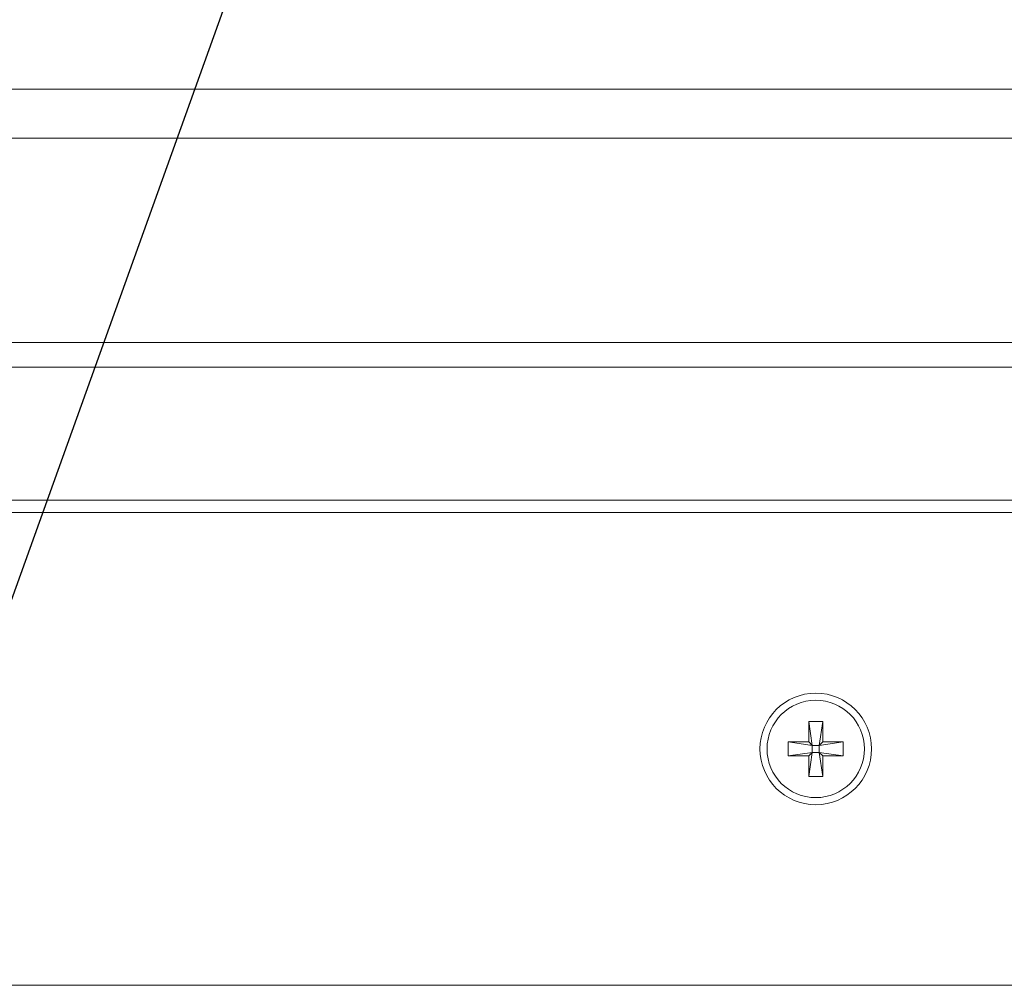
# Model space of a CAD drawing. Header units: millimetres. Extents: x 0 to 1118, y 0 to 864.
# Tile 24 of 256: x 150 to 163, y 229 to 243. Entities that reach past the tile are written whole.
import ezdxf

# ---------------------------------------------------------------- set-up
doc = ezdxf.new("R2010")
doc.units = ezdxf.units.MM
doc.dimstyles.new('SLDDIMSTYLE5', dxfattribs={"dimtxt": 0.18, "dimasz": 3.302, "dimexe": 0, "dimexo": 0.0625, "dimgap": 0, "dimtad": 0, "dimtih": 1, "dimtoh": 1, "dimdec": 0, "dimrnd": 1e-09, "dimzin": 0, "dimdsep": 46, "dimtxsty": 'Standard', "dimsah": 1, "dimcen": 0.09, "dimadec": 0, "dimazin": 0, "dimtfac": 3.302, "dimtdec": 0, "dimtofl": 0, "dimtmove": 0, "dimatfit": 3, "dimfxl": 1, "dimfrac": 2, "dimtolj": 1, "dimtzin": 0, "dimarcsym": 0})

msp = doc.modelspace()

# ---------------------------------------------------------------- linework, layer by layer
at = {"color": 9, "linetype": 'Continuous', "lineweight": 0}
for p, q in [((124.1222, 241.6967), (197.3722, 241.6967)), ((124.1222, 241.0039), (197.3722, 241.0039)), ((124.1222, 238.1194), (197.3722, 238.1194)), ((124.1222, 237.773), (197.3722, 237.773))]:
    msp.add_line(p, q, dxfattribs=at)
at = {"color": 7, "linetype": 'Continuous', "lineweight": 15}
for p, q in [((197.3722, 235.8914), (124.1222, 235.8914)), ((197.1222, 235.7184), (124.3722, 235.7184)), ((160.6484, 232.7684), (160.6978, 232.4303)), ((160.6484, 232.7684), (160.8459, 232.7684)), ((160.6484, 232.4797), (160.6484, 232.7684)), ((160.8459, 232.7684), (160.7965, 232.4303)), ((160.8459, 232.7684), (160.8459, 232.4797)), ((160.3597, 232.4797), (160.6978, 232.4303)), ((160.3597, 232.4797), (160.6484, 232.4797)), ((160.3597, 232.2822), (160.3597, 232.4797)), ((160.6484, 232.4797), (160.6978, 232.4303)), ((160.6978, 232.4303), (160.7965, 232.4303)), ((160.6978, 232.3316), (160.6978, 232.4303)), ((160.7965, 232.4303), (160.8459, 232.4797)), ((161.1347, 232.4797), (160.7965, 232.4303)), ((160.7965, 232.4303), (160.7965, 232.3316)), ((160.8459, 232.4797), (161.1347, 232.4797)), ((161.1347, 232.4797), (161.1347, 232.2822)), ((160.3597, 232.2822), (160.6978, 232.3316)), ((160.6484, 232.2822), (160.3597, 232.2822)), ((160.6978, 232.3316), (160.6484, 232.2822)), ((160.6484, 231.9934), (160.6978, 232.3316)), ((160.6484, 231.9934), (160.6484, 232.2822)), ((160.7965, 232.3316), (160.6978, 232.3316)), ((161.1347, 232.2822), (160.7965, 232.3316)), ((160.8459, 231.9934), (160.7965, 232.3316)), ((160.8459, 232.2822), (160.7965, 232.3316)), ((160.8459, 232.2822), (160.8459, 231.9934)), ((161.1347, 232.2822), (160.8459, 232.2822)), ((160.8459, 231.9934), (160.6484, 231.9934)), ((124.3722, 229.0434), (197.1222, 229.0434))]:
    msp.add_line(p, q, dxfattribs=at)
for radius in [0.7875, 0.6875]:
    msp.add_circle((160.7472, 232.3809), radius, dxfattribs=at)

# ---------------------------------------------------------------- leaders
at = {"color": 7, "linetype": 'Continuous', "lineweight": 0}
for points in [[(147.4397, 229.0434), (162.0951, 269.8524), (168.4451, 269.8524)], [(173.2146, 229.0434), (162.0951, 269.8524), (168.4451, 269.8524)]]:
    msp.add_leader(points, dimstyle='SLDDIMSTYLE5', dxfattribs=at)

doc.saveas('drawing.dxf')
